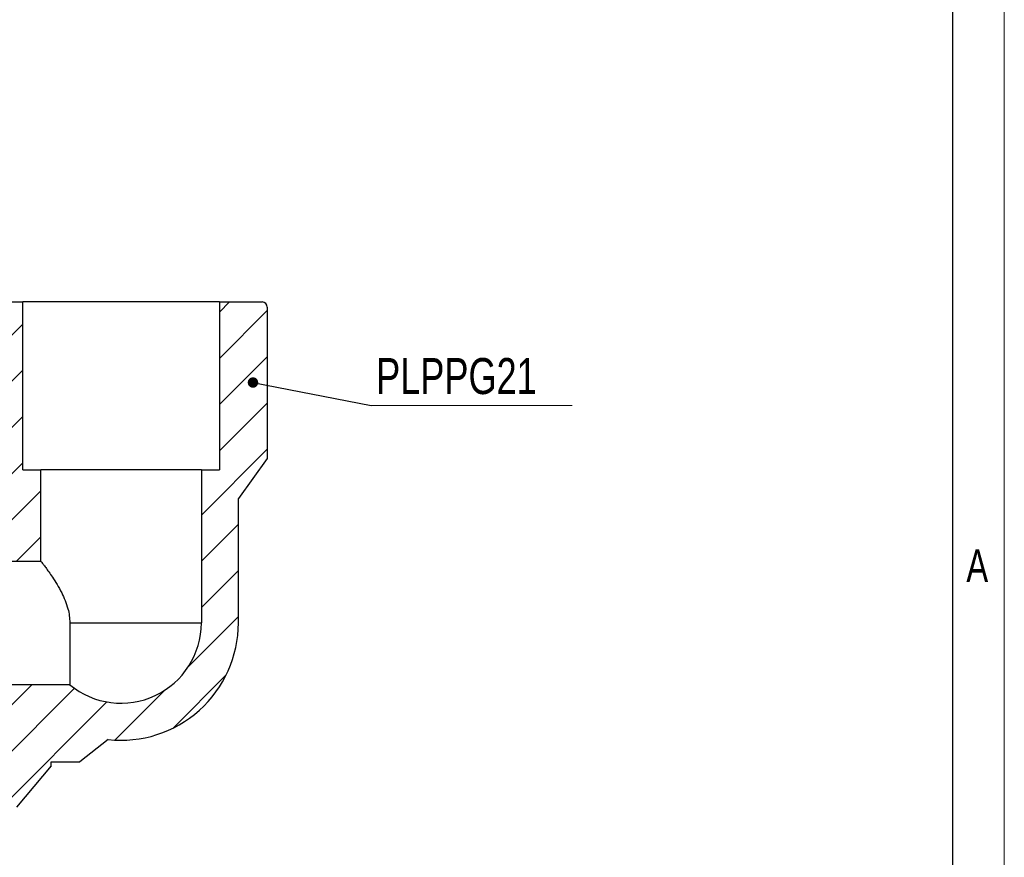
# Model space of a CAD drawing. Header units: millimetres. Extents: x 0 to 420, y 0 to 297.
# Tile 4 of 6: x 324 to 420, y 120 to 202. Entities that reach past the tile are written whole.
import ezdxf

# ---------------------------------------------------------------- set-up
doc = ezdxf.new("R2010")
doc.units = ezdxf.units.MM
doc.layers.add('ОСЕВЫЕ', color=7, linetype='Continuous')
doc.styles.add('SLDTEXTSTYLE0', font='TXT', dxfattribs={"width": 0.75})
doc.dimstyles.new('SLDDIMSTYLE2', dxfattribs={"dimtxt": 0.18, "dimasz": 1.016, "dimexe": 0, "dimexo": 0.0625, "dimgap": 0, "dimtad": 0, "dimtih": 1, "dimtoh": 1, "dimdec": 0, "dimrnd": 1e-09, "dimzin": 0, "dimdsep": 46, "dimtxsty": 'Standard', "dimblk1": 'DOT', "dimblk2": 'DOT', "dimsah": 1, "dimcen": 0.09, "dimadec": 0, "dimazin": 0, "dimtfac": 1.016, "dimtdec": 0, "dimtofl": 0, "dimtmove": 0, "dimatfit": 3, "dimldrblk": 'DOT', "dimfxl": 0, "dimfrac": 2, "dimtolj": 1, "dimtzin": 0, "dimarcsym": 0})

# ---------------------------------------------------------------- blocks, each defined once
blk = doc.blocks.new('SW_NOTE_0_2')
at = {"color": 0, "linetype": 'Continuous', "lineweight": 0}
blk.add_line((19.526, 0), (0, 0), dxfattribs=at)
at = {"color": 0, "linetype": 'Continuous', "lineweight": 0, "insert": (0.469, 4.606), "char_height": 3.5, "attachment_point": 1, "style": 'SLDTEXTSTYLE0'}
blk.add_mtext('PLPPG21', dxfattribs=at)
blk = doc.blocks.new('_Dot')
at = {"color": 0, "linetype": 'ByBlock', "lineweight": -2}
blk.add_line((-0.5, 0), (-1, 0), dxfattribs=at)
at = {"color": 0, "linetype": 'ByBlock', "const_width": 0.5}
blk.add_lwpolyline([(-0.25, 0, 1), (0.25, 0, 1)], format="xyb", close=True, dxfattribs=at)

msp = doc.modelspace()

# ---------------------------------------------------------------- hatches: boundary and pattern name
at = {"linetype": 'Continuous', "lineweight": 18}
h = msp.add_hatch(dxfattribs=at)
h.set_pattern_fill('ANSI31', style=0)
edge = h.paths.add_edge_path(flags=0)
edge.add_line((307.392, 151.12), (309.292, 151.12))
edge.add_line((309.292, 151.12), (309.292, 150.145))
edge.add_line((309.292, 150.145), (311.192, 150.145))
edge.add_line((311.192, 150.145), (311.192, 151.12))
edge.add_line((311.192, 151.12), (313.092, 151.12))
edge.add_line((313.092, 151.12), (313.092, 150.145))
edge.add_line((313.092, 150.145), (314.992, 150.145))
edge.add_line((314.992, 150.145), (314.992, 151.12))
edge.add_line((314.992, 151.12), (318.542, 151.12))
edge.add_line((318.542, 151.12), (318.542, 149.355))
edge.add_line((318.542, 149.355), (316.302, 149.355))
edge.add_line((316.302, 149.355), (316.302, 149.336))
edge.add_line((316.302, 149.336), (315.707, 148.87))
edge.add_line((315.707, 148.87), (326.342, 148.87))
edge.add_line((326.342, 148.87), (326.342, 157.75))
edge.add_line((326.342, 157.75), (324.582, 157.75))
edge.add_line((324.582, 157.75), (324.582, 174.07))
edge.add_line((324.582, 174.07), (320.442, 174.07))
edge.add_arc((320.442, 173.57), 0.5, 90, 180)
edge.add_line((319.942, 173.57), (319.942, 160.77))
edge.add_line((319.942, 160.77), (315.486, 160.77))
edge.add_line((315.486, 160.77), (315.486, 160.87))
edge.add_line((315.486, 160.87), (309.384, 160.87))
edge.add_line((309.384, 160.87), (309.384, 160.77))
edge.add_line((309.384, 160.77), (305.092, 160.77))
edge.add_line((305.092, 160.77), (303.592, 159.27))
edge.add_line((303.592, 159.27), (303.592, 151.12))
edge.add_line((303.592, 151.12), (305.492, 151.12))
edge.add_line((305.492, 151.12), (305.492, 150.145))
edge.add_line((305.492, 150.145), (307.392, 150.145))
edge.add_line((307.392, 150.145), (307.392, 151.12))
h = msp.add_hatch(dxfattribs=at)
h.set_pattern_fill('ANSI31', style=0)
edge = h.paths.add_edge_path(flags=0)
edge.add_line((311.192, 134.62), (311.192, 135.595))
edge.add_line((311.192, 135.595), (309.292, 135.595))
edge.add_line((309.292, 135.595), (309.292, 134.62))
edge.add_line((309.292, 134.62), (307.392, 134.62))
edge.add_line((307.392, 134.62), (307.392, 135.595))
edge.add_line((307.392, 135.595), (305.492, 135.595))
edge.add_line((305.492, 135.595), (305.492, 134.62))
edge.add_line((305.492, 134.62), (303.592, 134.62))
edge.add_line((303.592, 134.62), (303.592, 126.47))
edge.add_line((303.592, 126.47), (305.092, 124.97))
edge.add_line((305.092, 124.97), (312.987, 124.97))
edge.add_line((312.987, 124.97), (312.987, 124.87))
edge.add_line((312.987, 124.87), (314.959, 124.87))
edge.add_line((314.959, 124.87), (314.959, 124.97))
edge.add_line((314.959, 124.97), (323.986, 124.97))
edge.add_line((323.986, 124.97), (327.342, 128.97))
edge.add_line((327.342, 128.97), (327.342, 129.37))
edge.add_line((327.342, 129.37), (330.145, 129.37))
edge.add_line((330.145, 129.37), (332.892, 131.539))
edge.add_arc((334.142, 142.87), 11.4, 263.70491, 360)
edge.add_line((345.542, 142.87), (345.542, 154.97))
edge.add_line((345.542, 154.97), (348.342, 158.869))
edge.add_line((348.342, 158.869), (348.342, 173.57))
edge.add_arc((347.842, 173.57), 0.5, 0, 90)
edge.add_line((347.842, 174.07), (343.702, 174.07))
edge.add_line((343.702, 174.07), (343.702, 157.75))
edge.add_line((343.702, 157.75), (341.942, 157.75))
edge.add_line((341.942, 157.75), (341.942, 142.87))
edge.add_arc((334.142, 142.87), 7.8, 230.28486, 360, ccw=False)
edge.add_line((329.158, 136.87), (315.707, 136.87))
edge.add_line((315.707, 136.87), (316.302, 136.405))
edge.add_line((316.302, 136.405), (316.302, 136.385))
edge.add_line((316.302, 136.385), (318.542, 136.385))
edge.add_line((318.542, 136.385), (318.542, 134.62))
edge.add_line((318.542, 134.62), (314.992, 134.62))
edge.add_line((314.992, 134.62), (314.992, 135.595))
edge.add_line((314.992, 135.595), (313.092, 135.595))
edge.add_line((313.092, 135.595), (313.092, 134.62))
edge.add_line((313.092, 134.62), (311.192, 134.62))

# ---------------------------------------------------------------- linework, layer by layer
at = {"color": 7, "linetype": 'Continuous', "lineweight": 25}
for p, q in [((415, 5), (415, 292)), ((320.442, 174.07), (324.582, 174.07)), ((324.582, 157.75), (324.582, 174.07)), ((343.702, 174.07), (324.582, 174.07)), ((326.584, 174.083), (326.584, 174.07)), ((327.846, 174.07), (327.846, 174.083)), ((328.92, 174.083), (328.92, 174.07)), ((330.631, 174.07), (330.631, 174.083)), ((339.708, 174.07), (339.708, 174.083)), ((343.702, 174.07), (343.702, 157.75)), ((343.702, 174.07), (347.842, 174.07)), ((348.342, 173.57), (348.342, 158.869)), ((348.342, 158.869), (345.542, 154.97)), ((324.582, 157.75), (326.342, 157.75)), ((326.342, 148.87), (326.342, 157.75)), ((341.942, 157.75), (326.342, 157.75)), ((341.942, 157.75), (341.942, 142.87)), ((341.942, 157.75), (343.702, 157.75)), ((345.542, 142.87), (345.542, 154.97)), ((315.707, 148.87), (326.342, 148.87)), ((329.158, 142.87), (341.942, 142.87)), ((329.158, 142.87), (329.158, 136.87)), ((329.158, 136.87), (315.707, 136.87)), ((332.892, 131.539), (330.145, 129.37)), ((327.342, 129.37), (330.145, 129.37)), ((327.342, 128.97), (327.342, 129.37)), ((327.342, 128.97), (323.986, 124.97))]:
    msp.add_line(p, q, dxfattribs=at)
for centre, radius, start, end in [((347.842, 173.57), 0.5, 0, 90), ((334.142, 142.87), 7.8, 230.28486, 0), ((334.142, 142.87), 11.4, 263.70491, 0)]:
    msp.add_arc(centre, radius, start, end, dxfattribs=at)
msp.add_open_spline([(326.342, 148.87), (326.347, 148.865), (326.355, 148.853), (326.434, 148.751), (326.577, 148.562), (326.809, 148.251), (327.108, 147.837), (327.483, 147.294), (327.915, 146.62), (328.344, 145.858), (328.715, 145.059), (328.97, 144.31), (329.129, 143.57), (329.148, 143.106), (329.158, 142.87)], degree=3, knots=[0, 0, 0, 0, 0.059802, 0.120541, 0.201027, 0.283447, 0.372594, 0.463555, 0.570658, 0.680141, 0.768944, 0.859756, 0.928896, 1, 1, 1, 1], dxfattribs=at)
at = {"layer": 'ОСЕВЫЕ', "lineweight": 18}
msp.add_line((420, 297), (420, 0), dxfattribs=at)

# ---------------------------------------------------------------- block references
at = {"color": 7, "linetype": 'Continuous', "lineweight": 0}
msp.add_blockref('SW_NOTE_0_2', (358.467, 164.015), dxfattribs=at)

# ---------------------------------------------------------------- texts
at = {"color": 7, "linetype": 'Continuous', "lineweight": 0, "insert": (417.372, 150.019), "char_height": 3.175, "attachment_point": 2, "style": 'SLDTEXTSTYLE0'}
msp.add_mtext('A', dxfattribs=at)

# ---------------------------------------------------------------- leaders
at = {"color": 7, "linetype": 'Continuous', "lineweight": 0}
msp.add_leader([(346.961, 166.24), (358.467, 164.015)], dimstyle='SLDDIMSTYLE2', dxfattribs=at)

doc.saveas('drawing.dxf')
